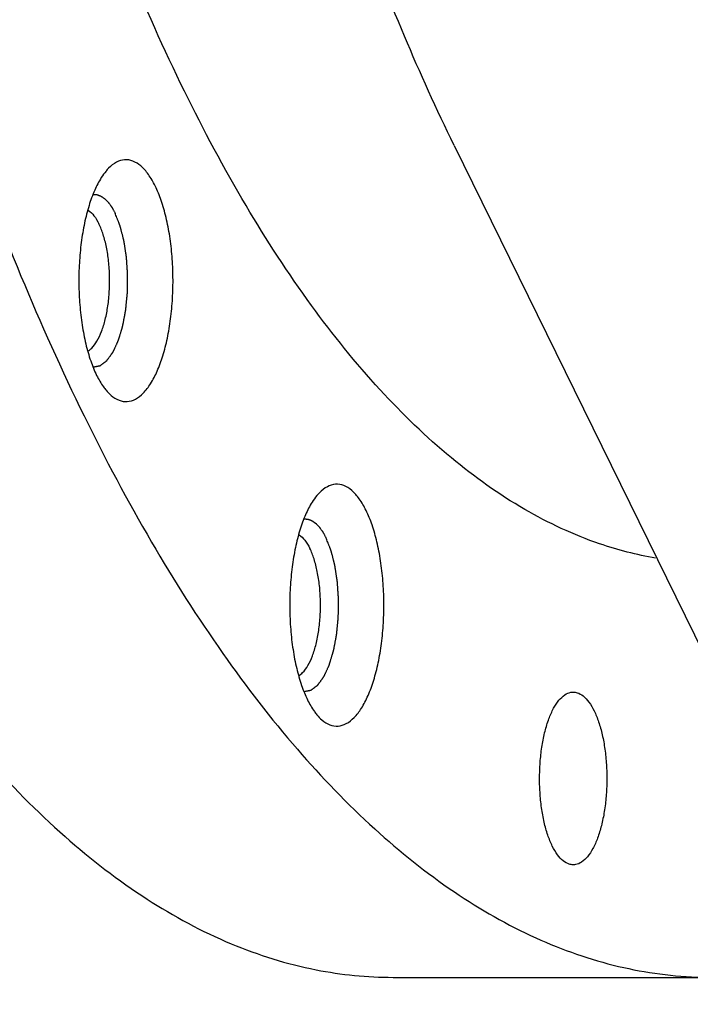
# Model space of a CAD drawing. Header units: millimetres. Extents: x 0 to 594, y 0 to 420.
# Tile 246 of 256: x 527.36 to 529.3, y 349.66 to 352.51. Entities that reach past the tile are written whole.
import ezdxf

# ---------------------------------------------------------------- set-up
doc = ezdxf.new("R2010")
doc.units = ezdxf.units.MM
doc.header["$LTSCALE"] = 32.67
doc.layers.get('0').update_dxf_attribs({"linetype": 'CONTINUOUS'})

msp = doc.modelspace()

# ---------------------------------------------------------------- linework, layer by layer
at = {"color": 7, "linetype": 'CONTINUOUS'}
for p, q in [((528.61628, 352.14225), (529.83645, 349.65581)), ((528.4397, 349.73388), (529.36076, 349.73388))]:
    msp.add_line(p, q, dxfattribs=at)
for points, knots in [([(528.43968, 364.73388), (528.43144, 364.73388), (528.33982, 364.7329), (528.16176, 364.70911), (527.91242, 364.61994), (527.66852, 364.47711), (527.43147, 364.28243), (527.20248, 364.03763), (526.98279, 363.74447), (526.77374, 363.40499), (526.57667, 363.02151), (526.39294, 362.59669), (526.22383, 362.1335), (526.07055, 361.63522), (525.93419, 361.10539), (525.81574, 360.54778), (525.71605, 359.96639), (525.63585, 359.36537), (525.57571, 358.74905), (525.53608, 358.12185), (525.51724, 357.48826), (525.51933, 356.85285), (525.54233, 356.22017), (525.58608, 355.59478), (525.65026, 354.98116), (525.7344, 354.38372), (525.83789, 353.80674), (525.95998, 353.25436), (526.0998, 352.73053), (526.25633, 352.23897), (526.42845, 351.7832), (526.55712, 351.49562), (526.6242, 351.35893)], [0, 0, 0, 0, 0.0016886, 0.0187844, 0.036607, 0.0557212, 0.0765544, 0.0993946, 0.1244104, 0.1516752, 0.1811886, 0.2128922, 0.2466821, 0.2824174, 0.3199274, 0.3590169, 0.3994704, 0.4410562, 0.4835295, 0.5266359, 0.5701142, 0.6136991, 0.6571243, 0.7001252, 0.7424415, 0.7838206, 0.8240201, 0.8628112, 0.8999822, 0.9353423, 0.9687262, 1, 1, 1, 1]), ([(528.08366, 363.97887), (528.05328, 363.94094), (527.94755, 363.80292), (527.7765, 363.54473), (527.57965, 363.18856), (527.3949, 362.79207), (527.22349, 362.35789), (527.06655, 361.88892), (526.92516, 361.38831), (526.80027, 360.85946), (526.69274, 360.30593), (526.60331, 359.73149), (526.5326, 359.14004), (526.48108, 358.53561), (526.44912, 357.92231), (526.43694, 357.30432), (526.44461, 356.68585), (526.47208, 356.07111), (526.51917, 355.4643), (526.58555, 354.86954), (526.67077, 354.29088), (526.77424, 353.73225), (526.89525, 353.19746), (527.03297, 352.69012), (527.18646, 352.21366), (527.35467, 351.77131), (527.48001, 351.4919), (527.54526, 351.35893)], [0, 0, 0, 0, 0.0111461, 0.0398694, 0.070983, 0.1044493, 0.1401801, 0.1780466, 0.2178872, 0.2595126, 0.3027113, 0.3472535, 0.3928942, 0.4393767, 0.4864359, 0.5338005, 0.5811965, 0.6283492, 0.6749865, 0.7208417, 0.7656559, 0.8091812, 0.8511841, 0.8914483, 0.9297795, 0.966009, 1, 1, 1, 1]), ([(528.61628, 352.14225), (528.56529, 352.24616), (528.46691, 352.46353), (528.33333, 352.80629), (528.21005, 353.1737), (528.09777, 353.56369), (527.9971, 353.97412), (527.90861, 354.40271), (527.83279, 354.84708), (527.77008, 355.30475), (527.72082, 355.77318), (527.6853, 356.24976), (527.6637, 356.73182), (527.65615, 357.21668), (527.6627, 357.70164), (527.6833, 358.18399), (527.71785, 358.66104), (527.76614, 359.13013), (527.82791, 359.58864), (527.90281, 360.03404), (527.99042, 360.46382), (528.09024, 360.87561), (528.20172, 361.26713), (528.32424, 361.63619), (528.45711, 361.98077), (528.5996, 362.29897), (528.75094, 362.58906), (528.91032, 362.84945), (529.07691, 363.07876), (529.24988, 363.27575), (529.42845, 363.43931), (529.61182, 363.56848), (529.79919, 363.66227), (529.98961, 363.71973), (530.12103, 363.73362), (530.1871, 363.73388), (530.18971, 363.73388)], [0, 0, 0, 0, 0.0274299, 0.0565075, 0.0871452, 0.1192361, 0.1526567, 0.1872695, 0.2229256, 0.2594664, 0.2967255, 0.3345301, 0.3727032, 0.4110645, 0.4494322, 0.4876245, 0.525461, 0.5627644, 0.5993615, 0.6350854, 0.669777, 0.7032865, 0.7354756, 0.7662198, 0.7954108, 0.8229596, 0.8488009, 0.8728972, 0.8952461, 0.9158886, 0.9349196, 0.952501, 0.9688739, 0.9843659, 0.999383, 1, 1, 1, 1]), ([(527.83574, 352.29892), (527.77606, 352.42054), (527.66191, 352.67709), (527.54411, 352.99378), (527.48069, 353.18585), (527.46331, 353.2403)], [0, 0, 0, 0, 0.4011478, 0.8307596, 1, 1, 1, 1]), ([(529.19947, 350.94752), (529.14441, 350.95685), (529.01271, 350.9908), (528.81065, 351.08552), (528.59713, 351.23791), (528.39081, 351.43797), (528.19284, 351.68399), (528.00449, 351.97402), (527.89098, 352.18635), (527.83574, 352.29892)], [0, 0, 0, 0, 0.0841666, 0.2042088, 0.3348031, 0.4785037, 0.636869, 0.8106552, 1, 1, 1, 1]), ([(527.75102, 352.02476), (527.74529, 352.03643), (527.73338, 352.05727), (527.71176, 352.08244), (527.68798, 352.09809), (527.66221, 352.10242), (527.63691, 352.09429), (527.61999, 352.08053), (527.61107, 352.07065), (527.60867, 352.06778)], [0, 0, 0, 0, 0.2084709, 0.3827048, 0.527515, 0.6556944, 0.7871666, 0.9402412, 1, 1, 1, 1]), ([(527.60867, 352.06778), (527.60366, 352.06179), (527.59117, 352.0442), (527.57419, 352.01093), (527.55822, 351.96668), (527.54541, 351.91602), (527.53617, 351.86042), (527.53076, 351.80152), (527.52937, 351.7411), (527.53203, 351.68096), (527.53866, 351.62291), (527.54906, 351.56868), (527.5629, 351.51989), (527.57491, 351.49), (527.58157, 351.47643)], [0, 0, 0, 0, 0.0381674, 0.1051339, 0.1821613, 0.2679182, 0.3605258, 0.4577454, 0.5571186, 0.6560899, 0.7521214, 0.84281, 0.9260132, 1, 1, 1, 1]), ([(527.60865, 351.43342), (527.6131, 351.42809), (527.6242, 351.41653), (527.64461, 351.40309), (527.67038, 351.39876), (527.69569, 351.40689), (527.71875, 351.42564), (527.73972, 351.45365), (527.7584, 351.49025), (527.77437, 351.5345), (527.78718, 351.58516), (527.79643, 351.64076), (527.80183, 351.69966), (527.80322, 351.76008), (527.80056, 351.82022), (527.79393, 351.87827), (527.78353, 351.9325), (527.76969, 351.98129), (527.75768, 352.01118), (527.75102, 352.02476)], [0, 0, 0, 0, 0.0277212, 0.063898, 0.0959202, 0.1287649, 0.1670064, 0.2131589, 0.2679418, 0.3309552, 0.4011099, 0.4768689, 0.5564008, 0.6376945, 0.7186593, 0.7972193, 0.8714085, 0.939474, 1, 1, 1, 1]), ([(527.55623, 351.95491), (527.55674, 351.9546), (527.56357, 351.9503), (527.57567, 351.93777), (527.58413, 351.92335), (527.58818, 351.91509)], [0, 0, 0, 0, 0.0340114, 0.4641947, 1, 1, 1, 1]), ([(527.55648, 351.54638), (527.56048, 351.54884), (527.57065, 351.55751), (527.58427, 351.57679), (527.59705, 351.60491), (527.60734, 351.63912), (527.61472, 351.67808), (527.61885, 351.72014), (527.61956, 351.76351), (527.6168, 351.80632), (527.6107, 351.84675), (527.60155, 351.88306), (527.59304, 351.90519), (527.58818, 351.91509)], [0, 0, 0, 0, 0.0361343, 0.1013801, 0.1809577, 0.2736117, 0.3766851, 0.4866762, 0.5995994, 0.7112774, 0.8176133, 0.9148713, 1, 1, 1, 1]), ([(527.58157, 351.47643), (527.5873, 351.46475), (527.59576, 351.44995), (527.60612, 351.43646), (527.60865, 351.43342)], [0, 0, 0, 0, 0.7671662, 1, 1, 1, 1]), ([(526.6242, 351.35893), (526.68655, 351.23188), (526.81452, 350.99146), (527.0258, 350.66105), (527.24745, 350.37739), (527.47814, 350.14244), (527.71665, 349.95797), (527.96176, 349.82569), (528.20407, 349.74992), (528.3649, 349.7339), (528.43972, 349.73388)], [0, 0, 0, 0, 0.1659817, 0.3190944, 0.4594112, 0.5874493, 0.7042963, 0.8117486, 0.9124102, 1, 1, 1, 1]), ([(527.54526, 351.35893), (527.60603, 351.23509), (527.7307, 351.00041), (527.93605, 350.677), (528.15128, 350.39783), (528.37515, 350.16475), (528.60651, 349.97938), (528.84422, 349.8433), (529.08694, 349.75814), (529.26125, 349.73496), (529.35159, 349.73388), (529.36074, 349.73388)], [0, 0, 0, 0, 0.1617753, 0.3113525, 0.4487843, 0.5745177, 0.6895019, 0.7953112, 0.8942395, 0.989284, 1, 1, 1, 1]), ([(528.36141, 351.0854), (528.35568, 351.09708), (528.34377, 351.11792), (528.32215, 351.14308), (528.29837, 351.15874), (528.2726, 351.16307), (528.2473, 351.15493), (528.23038, 351.14118), (528.22146, 351.13129), (528.21906, 351.12843)], [0, 0, 0, 0, 0.2084709, 0.3827048, 0.527515, 0.6556944, 0.7871666, 0.9402412, 1, 1, 1, 1]), ([(528.21906, 351.12843), (528.21405, 351.12243), (528.20156, 351.10484), (528.18458, 351.07158), (528.16861, 351.02733), (528.15581, 350.97667), (528.14656, 350.92107), (528.14115, 350.86217), (528.13976, 350.80175), (528.14242, 350.74161), (528.14905, 350.68356), (528.15945, 350.62933), (528.17329, 350.58054), (528.1853, 350.55065), (528.19197, 350.53707)], [0, 0, 0, 0, 0.0381674, 0.1051339, 0.1821613, 0.2679182, 0.3605258, 0.4577454, 0.5571186, 0.6560899, 0.7521214, 0.84281, 0.9260132, 1, 1, 1, 1]), ([(528.21905, 350.49406), (528.22349, 350.48873), (528.23459, 350.47718), (528.255, 350.46374), (528.28078, 350.45941), (528.30608, 350.46754), (528.32914, 350.48629), (528.35011, 350.5143), (528.3688, 350.5509), (528.38477, 350.59514), (528.39757, 350.64581), (528.40682, 350.70141), (528.41222, 350.76031), (528.41362, 350.82073), (528.41096, 350.88087), (528.40432, 350.93892), (528.39392, 350.99315), (528.38009, 351.04194), (528.36807, 351.07183), (528.36141, 351.0854)], [0, 0, 0, 0, 0.0277212, 0.063898, 0.0959202, 0.1287649, 0.1670064, 0.2131589, 0.2679418, 0.3309552, 0.4011099, 0.4768689, 0.5564008, 0.6376945, 0.7186593, 0.7972193, 0.8714085, 0.939474, 1, 1, 1, 1]), ([(528.16662, 351.01555), (528.16713, 351.01525), (528.17396, 351.01095), (528.18607, 350.99842), (528.19452, 350.984), (528.19857, 350.97574)], [0, 0, 0, 0, 0.0340114, 0.4641947, 1, 1, 1, 1]), ([(528.16687, 350.60703), (528.17087, 350.60949), (528.18104, 350.61816), (528.19467, 350.63743), (528.20744, 350.66555), (528.21773, 350.69977), (528.22511, 350.73872), (528.22924, 350.78078), (528.22995, 350.82415), (528.22719, 350.86697), (528.2211, 350.90739), (528.21194, 350.9437), (528.20343, 350.96584), (528.19857, 350.97574)], [0, 0, 0, 0, 0.0361343, 0.1013801, 0.1809577, 0.2736117, 0.3766851, 0.4866762, 0.5995994, 0.7112774, 0.8176133, 0.9148713, 1, 1, 1, 1]), ([(528.90044, 350.11375), (528.89539, 350.12405), (528.88634, 350.14685), (528.87612, 350.18413), (528.86868, 350.22561), (528.86429, 350.2699), (528.86309, 350.31552), (528.86512, 350.36095), (528.87033, 350.40465), (528.87852, 350.44516), (528.88941, 350.48116), (528.90264, 350.5115), (528.91784, 350.53527), (528.93475, 350.55188), (528.95004, 350.55885), (528.95872, 350.55955), (528.96095, 350.55954)], [0, 0, 0, 0, 0.0707739, 0.1507552, 0.2380504, 0.3303221, 0.4249645, 0.5192509, 0.6104726, 0.6960784, 0.7738277, 0.8419782, 0.8995639, 0.9468846, 0.9863726, 1, 1, 1, 1]), ([(528.96095, 350.55954), (528.96478, 350.55953), (528.97536, 350.55797), (528.99173, 350.54828), (529.00819, 350.52977), (529.01716, 350.5142), (529.02147, 350.50541)], [0, 0, 0, 0, 0.1337112, 0.3691184, 0.6544938, 1, 1, 1, 1]), ([(528.19197, 350.53707), (528.1977, 350.52539), (528.20615, 350.5106), (528.21651, 350.4971), (528.21905, 350.49406)], [0, 0, 0, 0, 0.7671662, 1, 1, 1, 1]), ([(529.02147, 350.50541), (529.02653, 350.49511), (529.03558, 350.47231), (529.0458, 350.43502), (529.05323, 350.39354), (529.05763, 350.34925), (529.05883, 350.30363), (529.05679, 350.25821), (529.05159, 350.21451), (529.0434, 350.17399), (529.03251, 350.138), (529.01928, 350.10766), (529.00407, 350.08388), (528.98717, 350.06727), (528.97188, 350.06031), (528.9632, 350.0596), (528.96096, 350.05961)], [0, 0, 0, 0, 0.0707739, 0.1507552, 0.2380504, 0.3303221, 0.4249645, 0.5192509, 0.6104726, 0.6960784, 0.7738277, 0.8419782, 0.8995639, 0.9468846, 0.9863726, 1, 1, 1, 1]), ([(528.96096, 350.05961), (528.95714, 350.05963), (528.94656, 350.06119), (528.93019, 350.07087), (528.91372, 350.08938), (528.90475, 350.10496), (528.90044, 350.11375)], [0, 0, 0, 0, 0.1337112, 0.3691184, 0.6544938, 1, 1, 1, 1])]:
    msp.add_open_spline(points, degree=3, knots=knots, dxfattribs=at)
at = {"color": 2, "linetype": 'CONTINUOUS'}
for points, knots in [([(527.57144, 352.00049, 41.67727), (527.57284, 352.00039, 41.67396), (527.57494, 352.00023, 41.66899), (527.57739, 352.00004, 41.66319), (527.57879, 351.99994, 41.65988), (527.57984, 351.99986, 41.6574), (527.58071, 351.99979, 41.65533), (527.58141, 351.99974, 41.65367), (527.58185, 351.99971, 41.65264), (527.5822, 351.99968, 41.65181), (527.58242, 351.99966, 41.65129), (527.58257, 351.99965, 41.65093), (527.58266, 351.99964, 41.65072), (527.58275, 351.9996, 41.65052), (527.58286, 351.99957, 41.65026), (527.58312, 351.99947, 41.64964), (527.58351, 351.99932, 41.64872), (527.58403, 351.99913, 41.64749), (527.58455, 351.99894, 41.64626), (527.58524, 351.99868, 41.64462), (527.58645, 351.99822, 41.64175), (527.58819, 351.99758, 41.63766), (527.58992, 351.99693, 41.63356), (527.59113, 351.99647, 41.63069), (527.59182, 351.99622, 41.62905), (527.59234, 351.99602, 41.62782), (527.59286, 351.99583, 41.62659), (527.59325, 351.99568, 41.62567), (527.59351, 351.99558, 41.62505), (527.59362, 351.99554, 41.62479), (527.59371, 351.99551, 41.62459), (527.5938, 351.99546, 41.62438), (527.59395, 351.99535, 41.62402), (527.59417, 351.9952, 41.62351), (527.59452, 351.99496, 41.62268), (527.59495, 351.99466, 41.62165), (527.59565, 351.99419, 41.62), (527.59652, 351.99359, 41.61794), (527.59757, 351.99287, 41.61547), (527.59861, 351.99215, 41.613), (527.59966, 351.99143, 41.61052), (527.6007, 351.99071, 41.60805), (527.60175, 351.98999, 41.60557), (527.60262, 351.9894, 41.60351), (527.60332, 351.98892, 41.60186), (527.60375, 351.98862, 41.60083), (527.6041, 351.98838, 41.60001), (527.60436, 351.9882, 41.59939), (527.60458, 351.98805, 41.59888), (527.60473, 351.98794, 41.59851), (527.60482, 351.98788, 41.59831), (527.60489, 351.98784, 41.59815), (527.60495, 351.98778, 41.59801), (527.60503, 351.98769, 41.59782), (527.60517, 351.98755, 41.59748), (527.60537, 351.98734, 41.597), (527.60562, 351.98709, 41.59642), (527.60594, 351.98676, 41.59565), (527.60635, 351.98634, 41.59469), (527.607, 351.98568, 41.59315), (527.60782, 351.98485, 41.59123), (527.60879, 351.98385, 41.58892), (527.60977, 351.98285, 41.58661), (527.61074, 351.98186, 41.5843), (527.61172, 351.98086, 41.58199), (527.6127, 351.97986, 41.57968), (527.61351, 351.97903, 41.57775), (527.61416, 351.97837, 41.57621), (527.61457, 351.97795, 41.57525), (527.61489, 351.97762, 41.57448), (527.6151, 351.97741, 41.574), (527.61524, 351.97727, 41.57366), (527.61532, 351.97718, 41.57347), (527.6154, 351.97707, 41.57329), (527.61549, 351.97694, 41.57306), (527.61573, 351.97662, 41.57252), (527.61607, 351.97614, 41.5717), (527.61654, 351.9755, 41.5706), (527.617, 351.97486, 41.56951), (527.61761, 351.97401, 41.56805), (527.61869, 351.97252, 41.56549), (527.62024, 351.97039, 41.56185), (527.62178, 351.96826, 41.5582), (527.62286, 351.96677, 41.55564), (527.62348, 351.96591, 41.55419), (527.62394, 351.96528, 41.55309), (527.6244, 351.96464, 41.552), (527.62475, 351.96416, 41.55118), (527.62498, 351.96384, 41.55063), (527.62508, 351.9637, 41.5504), (527.62515, 351.9636, 41.55022), (527.62523, 351.96347, 41.55004), (527.62536, 351.96323, 41.54973), (527.62554, 351.9629, 41.54929), (527.62584, 351.96236, 41.54859), (527.62621, 351.9617, 41.54771), (527.62681, 351.96062, 41.5463), (527.62756, 351.95928, 41.54454), (527.62845, 351.95768, 41.54242), (527.62964, 351.95553, 41.5396), (527.63113, 351.95285, 41.53608), (527.63292, 351.94964, 41.53185), (527.63411, 351.94749, 41.52903), (527.63471, 351.94642, 41.52762)], [0, 0, 0, 0, 0.0625, 0.09375, 0.109375, 0.125, 0.140625, 0.1484375, 0.15625, 0.1601562, 0.1640625, 0.1660156, 0.1669922, 0.1679688, 0.1699219, 0.171875, 0.1796875, 0.1875, 0.1953125, 0.203125, 0.21875, 0.25, 0.28125, 0.296875, 0.3046875, 0.3125, 0.3203125, 0.328125, 0.3300781, 0.3320312, 0.3330078, 0.3339844, 0.3359375, 0.3398438, 0.34375, 0.3515625, 0.359375, 0.375, 0.390625, 0.40625, 0.421875, 0.4375, 0.453125, 0.46875, 0.4765625, 0.484375, 0.4882812, 0.4921875, 0.4960938, 0.4980469, 0.4990234, 0.5, 0.5009766, 0.5019531, 0.5039062, 0.5078125, 0.5117188, 0.515625, 0.5234375, 0.53125, 0.546875, 0.5625, 0.578125, 0.59375, 0.609375, 0.625, 0.640625, 0.6484375, 0.65625, 0.6601562, 0.6640625, 0.6660156, 0.6669922, 0.6679688, 0.6699219, 0.671875, 0.6796875, 0.6875, 0.6953125, 0.703125, 0.71875, 0.75, 0.78125, 0.796875, 0.8046875, 0.8125, 0.8203125, 0.828125, 0.8300781, 0.8320312, 0.8330078, 0.8339844, 0.8359375, 0.8398438, 0.84375, 0.8515625, 0.859375, 0.875, 0.890625, 0.90625, 0.9375, 0.96875, 1, 1, 1, 1]), ([(527.57158, 351.50068, 41.67694), (527.57282, 351.50093, 41.67399), (527.57532, 351.50141, 41.66809), (527.57844, 351.50202, 41.66072), (527.58093, 351.50251, 41.65482), (527.5828, 351.50288, 41.65039), (527.58467, 351.50325, 41.64596), (527.58623, 351.50355, 41.64228), (527.58748, 351.5038, 41.63933), (527.58841, 351.50398, 41.63711), (527.58919, 351.50413, 41.63527), (527.58982, 351.50425, 41.6338), (527.59028, 351.50434, 41.63269), (527.59067, 351.50442, 41.63177), (527.59099, 351.50448, 41.63103), (527.59118, 351.50452, 41.63057), (527.59134, 351.50455, 41.6302), (527.59143, 351.50457, 41.62997), (527.59151, 351.50458, 41.62978), (527.59157, 351.50462, 41.62965), (527.59163, 351.50466, 41.62951), (527.59174, 351.50475, 41.62924), (527.59191, 351.50487, 41.62884), (527.59214, 351.50505, 41.6283), (527.59237, 351.50522, 41.62775), (527.59268, 351.50545, 41.62703), (527.59321, 351.50585, 41.62577), (527.59397, 351.50642, 41.62396), (527.59489, 351.5071, 41.6218), (527.59581, 351.50779, 41.61963), (527.59672, 351.50848, 41.61746), (527.59794, 351.50939, 41.61458), (527.59947, 351.51053, 41.61097), (527.6013, 351.51191, 41.60663), (527.60313, 351.51328, 41.6023), (527.60466, 351.51442, 41.59869), (527.60588, 351.51534, 41.5958), (527.6068, 351.51602, 41.59364), (527.60771, 351.51671, 41.59147), (527.60863, 351.51739, 41.5893), (527.60939, 351.51797, 41.5875), (527.60993, 351.51837, 41.58623), (527.61023, 351.51859, 41.58551), (527.61046, 351.51877, 41.58497), (527.61069, 351.51894, 41.58443), (527.61086, 351.51907, 41.58402), (527.61097, 351.51915, 41.58375), (527.61103, 351.51919, 41.58362), (527.61109, 351.51924, 41.58348), (527.61116, 351.51934, 41.58332), (527.61124, 351.51946, 41.58312), (527.61138, 351.51965, 41.58279), (527.61155, 351.51989, 41.58239), (527.61183, 351.52027, 41.58173), (527.61217, 351.52074, 41.58092), (527.61259, 351.52131, 41.57994), (527.61314, 351.52207, 41.57864), (527.61383, 351.52301, 41.57701), (527.61465, 351.52415, 41.57505), (527.61576, 351.52567, 41.57244), (527.61714, 351.52756, 41.56918), (527.61879, 351.52984, 41.56527), (527.62044, 351.53211, 41.56135), (527.6221, 351.53438, 41.55744), (527.62348, 351.53628, 41.55418), (527.62458, 351.53779, 41.55157), (527.62541, 351.53893, 41.54962), (527.62623, 351.54007, 41.54766), (527.62692, 351.54102, 41.54603), (527.62748, 351.54177, 41.54473), (527.62782, 351.54225, 41.54391), (527.6281, 351.54263, 41.54326), (527.6283, 351.54291, 41.54277), (527.62847, 351.54315, 41.54236), (527.6286, 351.54331, 41.54208), (527.62866, 351.54341, 41.54191), (527.62872, 351.54347, 41.54179), (527.62876, 351.54358, 41.54168), (527.62882, 351.54371, 41.54154), (527.62893, 351.54394, 41.54129), (527.62908, 351.54427, 41.54093), (527.62926, 351.54466, 41.5405), (527.62951, 351.54519, 41.53992), (527.62981, 351.54585, 41.5392), (527.6303, 351.5469, 41.53805), (527.63091, 351.54821, 41.53661), (527.63164, 351.54979, 41.53488), (527.63237, 351.55136, 41.53316), (527.63334, 351.55347, 41.53085), (527.63456, 351.55609, 41.52797), (527.63602, 351.55925, 41.52452), (527.63748, 351.5624, 41.52107), (527.63894, 351.56555, 41.51761), (527.64016, 351.56818, 41.51473), (527.64113, 351.57028, 41.51243), (527.64186, 351.57186, 41.5107), (527.64247, 351.57318, 41.50927), (527.64295, 351.57423, 41.50811), (527.64332, 351.57501, 41.50725), (527.64362, 351.57567, 41.50653), (527.64387, 351.5762, 41.50595), (527.64402, 351.57653, 41.5056), (527.64414, 351.57679, 41.50531), (527.64422, 351.57696, 41.50513), (527.64428, 351.57708, 41.50498), (527.64432, 351.5772, 41.50489), (527.64435, 351.57732, 41.5048), (527.64443, 351.57756, 41.50463), (527.64454, 351.57792, 41.50437), (527.64468, 351.57841, 41.50402), (527.64483, 351.57889, 41.50368), (527.64503, 351.57953, 41.50321), (527.64537, 351.58066, 41.5024), (527.64586, 351.58227, 41.50125), (527.64644, 351.5842, 41.49986), (527.64703, 351.58613, 41.49847), (527.64762, 351.58807, 41.49709), (527.6484, 351.59064, 41.49524), (527.64938, 351.59386, 41.49292), (527.65055, 351.59773, 41.49015), (527.65172, 351.60159, 41.48737), (527.6527, 351.60481, 41.48506), (527.65348, 351.60739, 41.48321), (527.65407, 351.60932, 41.48183), (527.65466, 351.61125, 41.48044), (527.65524, 351.61318, 41.47905), (527.65573, 351.61479, 41.47789), (527.65607, 351.61592, 41.47709), (527.65627, 351.61657, 41.47662), (527.65642, 351.61705, 41.47628), (527.65656, 351.61753, 41.47593), (527.65667, 351.61789, 41.47567), (527.65675, 351.61814, 41.4755), (527.65678, 351.61826, 41.47541), (527.65682, 351.61838, 41.47533), (527.65685, 351.61856, 41.47525), (527.65689, 351.61879, 41.47515), (527.65696, 351.61915, 41.47499), (527.65705, 351.6196, 41.47478), (527.65718, 351.62032, 41.47446), (527.65736, 351.62122, 41.47405), (527.65756, 351.6223, 41.47357), (527.65784, 351.62375, 41.47292), (527.65818, 351.62555, 41.4721), (527.65859, 351.62772, 41.47113), (527.65914, 351.6306, 41.46983), (527.65983, 351.63421, 41.46821), (527.66065, 351.63854, 41.46626), (527.66147, 351.64287, 41.46431), (527.6623, 351.6472, 41.46236), (527.66298, 351.65081, 41.46074), (527.66353, 351.65369, 41.45944), (527.66395, 351.65586, 41.45847), (527.66436, 351.65802, 41.45749), (527.6647, 351.65983, 41.45668), (527.66497, 351.66127, 41.45603), (527.66515, 351.66217, 41.45563), (527.66528, 351.66289, 41.4553), (527.66539, 351.66343, 41.45506), (527.66547, 351.66388, 41.45485), (527.66553, 351.6642, 41.45471), (527.66557, 351.66438, 41.45463), (527.6656, 351.66451, 41.45456), (527.66561, 351.66466, 41.45454), (527.66563, 351.66486, 41.45449), (527.66566, 351.66521, 41.45441), (527.66571, 351.6657, 41.45429), (527.66577, 351.6663, 41.45416), (527.66584, 351.66709, 41.45397), (527.66594, 351.66808, 41.45374), (527.6661, 351.66966, 41.45338), (527.66629, 351.67164, 41.45292), (527.66652, 351.67402, 41.45236), (527.66676, 351.67639, 41.45181), (527.66707, 351.67956, 41.45108), (527.66746, 351.68352, 41.45016), (527.66792, 351.68827, 41.44906), (527.66839, 351.69302, 41.44796), (527.66886, 351.69777, 41.44685), (527.66924, 351.70173, 41.44593), (527.66955, 351.7049, 41.4452), (527.66979, 351.70728, 41.44465), (527.66998, 351.70926, 41.44419), (527.67014, 351.71084, 41.44382), (527.67025, 351.71203, 41.44355), (527.67035, 351.71302, 41.44332), (527.67043, 351.71381, 41.44313), (527.67048, 351.71431, 41.44302), (527.67052, 351.7147, 41.44292), (527.67054, 351.71495, 41.44287), (527.67056, 351.71515, 41.44282), (527.67057, 351.7153, 41.44281), (527.67057, 351.71545, 41.4428), (527.67057, 351.71576, 41.44279), (527.67058, 351.71622, 41.44278), (527.67059, 351.71683, 41.44275), (527.6706, 351.71744, 41.44273), (527.67061, 351.71826, 41.44271), (527.67063, 351.71968, 41.44266), (527.67066, 351.72172, 41.44259), (527.67069, 351.72417, 41.4425), (527.67073, 351.72662, 41.44242), (527.67077, 351.72907, 41.44233), (527.67081, 351.73233, 41.44222), (527.67087, 351.73641, 41.44208), (527.67094, 351.74131, 41.44191), (527.67102, 351.74621, 41.44174), (527.67107, 351.75029, 41.4416), (527.67112, 351.75355, 41.44149), (527.67116, 351.756, 41.44141), (527.67119, 351.75845, 41.44132), (527.67123, 351.7609, 41.44124), (527.67126, 351.76294, 41.44117), (527.67128, 351.76436, 41.44112), (527.67129, 351.76518, 41.44109), (527.6713, 351.76579, 41.44107), (527.67131, 351.7664, 41.44105), (527.67132, 351.76686, 41.44103), (527.67132, 351.76717, 41.44102), (527.67132, 351.76732, 41.44102), (527.67132, 351.76747, 41.44102), (527.67131, 351.76767, 41.44106), (527.67129, 351.76792, 41.44109), (527.67126, 351.76831, 41.44116), (527.67123, 351.76881, 41.44123), (527.67118, 351.7696, 41.44136), (527.67111, 351.77059, 41.44152), (527.67103, 351.77178, 41.4417), (527.67093, 351.77336, 41.44195), (527.67079, 351.77534, 41.44227), (527.67063, 351.77771, 41.44264), (527.67042, 351.78088, 41.44315), (527.67016, 351.78484, 41.44377), (527.66984, 351.78958, 41.44453), (527.66952, 351.79433, 41.44528), (527.6692, 351.79908, 41.44603), (527.66894, 351.80304, 41.44666), (527.66873, 351.8062, 41.44716), (527.66857, 351.80858, 41.44753), (527.66841, 351.81095, 41.44791), (527.66828, 351.81293, 41.44822), (527.66817, 351.81451, 41.44848), (527.6681, 351.8155, 41.44863), (527.66805, 351.8163, 41.44876), (527.66801, 351.81689, 41.44885), (527.66798, 351.81738, 41.44893), (527.66795, 351.81773, 41.44898), (527.66794, 351.81793, 41.44902), (527.66793, 351.81808, 41.44903), (527.66791, 351.81822, 41.44909), (527.66788, 351.81841, 41.44916), (527.66783, 351.81874, 41.44928), (527.66775, 351.81921, 41.44946), (527.66767, 351.81978, 41.44966), (527.66755, 351.82054, 41.44994), (527.6674, 351.82149, 41.45029), (527.66717, 351.82301, 41.45084), (527.66687, 351.82491, 41.45154), (527.66652, 351.82718, 41.45237), (527.66617, 351.82946, 41.4532), (527.6657, 351.8325, 41.45431), (527.66511, 351.83629, 41.4557), (527.66441, 351.84085, 41.45737), (527.6637, 351.8454, 41.45903), (527.663, 351.84995, 41.4607), (527.66241, 351.85375, 41.46209), (527.66194, 351.85678, 41.4632), (527.66159, 351.85906, 41.46403), (527.6613, 351.86096, 41.46473), (527.66106, 351.86248, 41.46528), (527.66089, 351.86361, 41.4657), (527.66074, 351.86456, 41.46604), (527.66062, 351.86532, 41.46632), (527.66055, 351.8658, 41.4665), (527.66049, 351.86618, 41.46663), (527.66045, 351.86641, 41.46672), (527.66043, 351.86661, 41.46679), (527.6604, 351.86673, 41.46686), (527.66036, 351.86686, 41.46694), (527.6603, 351.86711, 41.46709), (527.6602, 351.86749, 41.46732), (527.66007, 351.86799, 41.46763), (527.65994, 351.86849, 41.46793), (527.65977, 351.86916, 41.46834), (527.65947, 351.87033, 41.46906), (527.65904, 351.872, 41.47008), (527.65852, 351.87401, 41.47131), (527.658, 351.87602, 41.47253), (527.65748, 351.87803, 41.47376), (527.65679, 351.8807, 41.4754), (527.65592, 351.88405, 41.47744), (527.65489, 351.88806, 41.47989), (527.65385, 351.89208, 41.48235), (527.65298, 351.89543, 41.48439), (527.65229, 351.8981, 41.48603), (527.65177, 351.90011, 41.48725), (527.65126, 351.90212, 41.48848), (527.65074, 351.90412, 41.48971), (527.6503, 351.9058, 41.49073), (527.65, 351.90697, 41.49144), (527.64983, 351.90764, 41.49185), (527.6497, 351.90814, 41.49216), (527.64957, 351.90864, 41.49247), (527.64947, 351.90902, 41.4927), (527.64941, 351.90927, 41.49285), (527.64938, 351.9094, 41.49293), (527.64934, 351.90952, 41.49301), (527.64928, 351.90966, 41.49315), (527.64921, 351.90984, 41.49332), (527.6491, 351.91013, 41.49359), (527.64895, 351.91049, 41.49393), (527.64872, 351.91107, 41.49447), (527.64844, 351.91179, 41.49514), (527.64809, 351.91265, 41.49596), (527.64764, 351.91381, 41.49704), (527.64707, 351.91525, 41.49839), (527.64638, 351.91698, 41.50002), (527.64546, 351.91929, 41.50218), (527.64432, 351.92218, 41.50489), (527.64295, 351.92564, 41.50813), (527.64157, 351.9291, 41.51138), (527.63974, 351.93372, 41.51571), (527.63745, 351.9395, 41.52113), (527.63562, 351.94411, 41.52546), (527.63471, 351.94642, 41.52762)], [0, 0, 0, 0, 0.015625, 0.03125, 0.0390625, 0.046875, 0.0546875, 0.0625, 0.0664062, 0.0703125, 0.0742188, 0.0761719, 0.078125, 0.0800781, 0.0810547, 0.0820312, 0.0825195, 0.0830078, 0.083252, 0.0834961, 0.0837402, 0.0839844, 0.0849609, 0.0859375, 0.0869141, 0.0878906, 0.0898438, 0.09375, 0.0976562, 0.1015625, 0.1054688, 0.109375, 0.1171875, 0.125, 0.1328125, 0.140625, 0.1445312, 0.1484375, 0.1523438, 0.15625, 0.1601562, 0.1621094, 0.1630859, 0.1640625, 0.1650391, 0.1660156, 0.1662598, 0.1665039, 0.166748, 0.1669922, 0.1674805, 0.1679688, 0.1689453, 0.1699219, 0.171875, 0.1738281, 0.1757812, 0.1796875, 0.1835938, 0.1875, 0.1953125, 0.203125, 0.2109375, 0.21875, 0.2265625, 0.2304688, 0.234375, 0.2382812, 0.2421875, 0.2441406, 0.2460938, 0.2470703, 0.2480469, 0.2490234, 0.2495117, 0.2497559, 0.25, 0.2502441, 0.2504883, 0.2509766, 0.2519531, 0.2529297, 0.2539062, 0.2558594, 0.2578125, 0.2617188, 0.265625, 0.2695312, 0.2734375, 0.28125, 0.2890625, 0.296875, 0.3046875, 0.3125, 0.3164062, 0.3203125, 0.3242188, 0.3261719, 0.328125, 0.3300781, 0.3310547, 0.3320312, 0.3325195, 0.3330078, 0.333252, 0.3334961, 0.3337402, 0.3339844, 0.3349609, 0.3359375, 0.3369141, 0.3378906, 0.3398438, 0.34375, 0.3476562, 0.3515625, 0.3554688, 0.359375, 0.3671875, 0.375, 0.3828125, 0.390625, 0.3945312, 0.3984375, 0.4023438, 0.40625, 0.4101562, 0.4121094, 0.4130859, 0.4140625, 0.4150391, 0.4160156, 0.4162598, 0.4165039, 0.416748, 0.4169922, 0.4174805, 0.4179688, 0.4189453, 0.4199219, 0.421875, 0.4238281, 0.4257812, 0.4296875, 0.4335938, 0.4375, 0.4453125, 0.453125, 0.4609375, 0.46875, 0.4765625, 0.4804688, 0.484375, 0.4882812, 0.4921875, 0.4941406, 0.4960938, 0.4970703, 0.4980469, 0.4990234, 0.4995117, 0.4997559, 0.5, 0.5002441, 0.5004883, 0.5009766, 0.5019531, 0.5029297, 0.5039062, 0.5058594, 0.5078125, 0.5117188, 0.515625, 0.5195312, 0.5234375, 0.53125, 0.5390625, 0.546875, 0.5546875, 0.5625, 0.5664062, 0.5703125, 0.5742188, 0.5761719, 0.578125, 0.5800781, 0.5810547, 0.5820312, 0.5825195, 0.5830078, 0.583252, 0.5834961, 0.5837402, 0.5839844, 0.5849609, 0.5859375, 0.5869141, 0.5878906, 0.5898438, 0.59375, 0.5976562, 0.6015625, 0.6054688, 0.609375, 0.6171875, 0.625, 0.6328125, 0.640625, 0.6445312, 0.6484375, 0.6523438, 0.65625, 0.6601562, 0.6621094, 0.6630859, 0.6640625, 0.6650391, 0.6660156, 0.6662598, 0.6665039, 0.666748, 0.6669922, 0.6674805, 0.6679688, 0.6689453, 0.6699219, 0.671875, 0.6738281, 0.6757812, 0.6796875, 0.6835938, 0.6875, 0.6953125, 0.703125, 0.7109375, 0.71875, 0.7265625, 0.7304688, 0.734375, 0.7382812, 0.7421875, 0.7441406, 0.7460938, 0.7470703, 0.7480469, 0.7490234, 0.7495117, 0.7497559, 0.75, 0.7502441, 0.7504883, 0.7509766, 0.7519531, 0.7529297, 0.7539062, 0.7558594, 0.7578125, 0.7617188, 0.765625, 0.7695312, 0.7734375, 0.78125, 0.7890625, 0.796875, 0.8046875, 0.8125, 0.8164062, 0.8203125, 0.8242188, 0.8261719, 0.828125, 0.8300781, 0.8310547, 0.8320312, 0.8325195, 0.8330078, 0.833252, 0.8334961, 0.8337402, 0.8339844, 0.8349609, 0.8359375, 0.8369141, 0.8378906, 0.8398438, 0.84375, 0.8476562, 0.8515625, 0.8554688, 0.859375, 0.8671875, 0.875, 0.8828125, 0.890625, 0.8945312, 0.8984375, 0.9023438, 0.90625, 0.9101562, 0.9121094, 0.9130859, 0.9140625, 0.9150391, 0.9160156, 0.9162598, 0.9165039, 0.916748, 0.9169922, 0.9174805, 0.9179688, 0.9189453, 0.9199219, 0.921875, 0.9238281, 0.9257812, 0.9296875, 0.9335938, 0.9375, 0.9453125, 0.953125, 0.9609375, 0.96875, 0.984375, 1, 1, 1, 1]), ([(528.18183, 351.06114, 40.23356), (528.18323, 351.06103, 40.23025), (528.18533, 351.06087, 40.22528), (528.18778, 351.06069, 40.21948), (528.18918, 351.06058, 40.21617), (528.19023, 351.06051, 40.21368), (528.19111, 351.06044, 40.21161), (528.19181, 351.06039, 40.20996), (528.19224, 351.06035, 40.20892), (528.19259, 351.06033, 40.20809), (528.19281, 351.06031, 40.20758), (528.19297, 351.0603, 40.20721), (528.19305, 351.06029, 40.20701), (528.19314, 351.06025, 40.2068), (528.19325, 351.06021, 40.20655), (528.19351, 351.06012, 40.20593), (528.1939, 351.05997, 40.20501), (528.19442, 351.05978, 40.20378), (528.19494, 351.05958, 40.20255), (528.19563, 351.05932, 40.20091), (528.19684, 351.05887, 40.19804), (528.19858, 351.05822, 40.19394), (528.20031, 351.05757, 40.18984), (528.20152, 351.05712, 40.18697), (528.20222, 351.05686, 40.18533), (528.20274, 351.05667, 40.1841), (528.20326, 351.05647, 40.18288), (528.20365, 351.05633, 40.18195), (528.20391, 351.05623, 40.18134), (528.20401, 351.05619, 40.18108), (528.2041, 351.05616, 40.18088), (528.20419, 351.05611, 40.18067), (528.20434, 351.056, 40.18031), (528.20456, 351.05585, 40.17979), (528.20491, 351.05561, 40.17897), (528.20534, 351.05531, 40.17794), (528.20604, 351.05483, 40.17629), (528.20691, 351.05423, 40.17423), (528.20796, 351.05352, 40.17176), (528.209, 351.0528, 40.16928), (528.21005, 351.05208, 40.16681), (528.21109, 351.05136, 40.16434), (528.21214, 351.05064, 40.16186), (528.21301, 351.05004, 40.1598), (528.21371, 351.04956, 40.15815), (528.21415, 351.04926, 40.15712), (528.21449, 351.04902, 40.1563), (528.21476, 351.04885, 40.15568), (528.21497, 351.04869, 40.15516), (528.21513, 351.04859, 40.1548), (528.21521, 351.04853, 40.1546), (528.21528, 351.04849, 40.15444), (528.21534, 351.04842, 40.1543), (528.21542, 351.04834, 40.1541), (528.21556, 351.04819, 40.15377), (528.21577, 351.04799, 40.15329), (528.21601, 351.04774, 40.15271), (528.21634, 351.04741, 40.15194), (528.21674, 351.04699, 40.15098), (528.21739, 351.04633, 40.14944), (528.21821, 351.0455, 40.14751), (528.21918, 351.0445, 40.1452), (528.22016, 351.0435, 40.14289), (528.22114, 351.04251, 40.14058), (528.22211, 351.04151, 40.13827), (528.22309, 351.04051, 40.13597), (528.2239, 351.03968, 40.13404), (528.22455, 351.03902, 40.1325), (528.22496, 351.0386, 40.13154), (528.22529, 351.03827, 40.13077), (528.22549, 351.03806, 40.13029), (528.22563, 351.03792, 40.12995), (528.22571, 351.03783, 40.12976), (528.22579, 351.03772, 40.12958), (528.22589, 351.03759, 40.12935), (528.22612, 351.03727, 40.1288), (528.22646, 351.03679, 40.12798), (528.22693, 351.03615, 40.12689), (528.22739, 351.03551, 40.12579), (528.22801, 351.03466, 40.12433), (528.22909, 351.03317, 40.12178), (528.23063, 351.03104, 40.11813), (528.23217, 351.0289, 40.11449), (528.23325, 351.02741, 40.11193), (528.23387, 351.02656, 40.11047), (528.23433, 351.02592, 40.10938), (528.23479, 351.02528, 40.10828), (528.23514, 351.0248, 40.10746), (528.23537, 351.02448, 40.10692), (528.23547, 351.02435, 40.10669), (528.23555, 351.02425, 40.10651), (528.23562, 351.02412, 40.10633), (528.23575, 351.02388, 40.10602), (528.23594, 351.02355, 40.10558), (528.23623, 351.02301, 40.10487), (528.23661, 351.02234, 40.10399), (528.2372, 351.02127, 40.10258), (528.23795, 351.01993, 40.10082), (528.23884, 351.01832, 40.09871), (528.24003, 351.01618, 40.09589), (528.24152, 351.0135, 40.09237), (528.24331, 351.01028, 40.08814), (528.2445, 351.00814, 40.08532), (528.2451, 351.00707, 40.08391)], [0, 0, 0, 0, 0.0625, 0.09375, 0.109375, 0.125, 0.140625, 0.1484375, 0.15625, 0.1601562, 0.1640625, 0.1660156, 0.1669922, 0.1679688, 0.1699219, 0.171875, 0.1796875, 0.1875, 0.1953125, 0.203125, 0.21875, 0.25, 0.28125, 0.296875, 0.3046875, 0.3125, 0.3203125, 0.328125, 0.3300781, 0.3320312, 0.3330078, 0.3339844, 0.3359375, 0.3398438, 0.34375, 0.3515625, 0.359375, 0.375, 0.390625, 0.40625, 0.421875, 0.4375, 0.453125, 0.46875, 0.4765625, 0.484375, 0.4882812, 0.4921875, 0.4960938, 0.4980469, 0.4990234, 0.5, 0.5009766, 0.5019531, 0.5039062, 0.5078125, 0.5117188, 0.515625, 0.5234375, 0.53125, 0.546875, 0.5625, 0.578125, 0.59375, 0.609375, 0.625, 0.640625, 0.6484375, 0.65625, 0.6601562, 0.6640625, 0.6660156, 0.6669922, 0.6679688, 0.6699219, 0.671875, 0.6796875, 0.6875, 0.6953125, 0.703125, 0.71875, 0.75, 0.78125, 0.796875, 0.8046875, 0.8125, 0.8203125, 0.828125, 0.8300781, 0.8320312, 0.8330078, 0.8339844, 0.8359375, 0.8398438, 0.84375, 0.8515625, 0.859375, 0.875, 0.890625, 0.90625, 0.9375, 0.96875, 1, 1, 1, 1]), ([(528.18197, 350.56133, 40.23323), (528.18321, 350.56157, 40.23028), (528.18571, 350.56206, 40.22438), (528.18883, 350.56267, 40.217), (528.19132, 350.56316, 40.2111), (528.19319, 350.56353, 40.20668), (528.19506, 350.56389, 40.20225), (528.19662, 350.5642, 40.19856), (528.19787, 350.56444, 40.19561), (528.19881, 350.56463, 40.1934), (528.19959, 350.56478, 40.19156), (528.20021, 350.5649, 40.19008), (528.20068, 350.56499, 40.18898), (528.20107, 350.56507, 40.18805), (528.20138, 350.56513, 40.18732), (528.20157, 350.56517, 40.18686), (528.20173, 350.5652, 40.18649), (528.20183, 350.56522, 40.18626), (528.2019, 350.56523, 40.18607), (528.20196, 350.56526, 40.18594), (528.20202, 350.56531, 40.1858), (528.20213, 350.56539, 40.18553), (528.20231, 350.56552, 40.18512), (528.20253, 350.56569, 40.18458), (528.20276, 350.56586, 40.18404), (528.20307, 350.56609, 40.18332), (528.2036, 350.56649, 40.18206), (528.20437, 350.56707, 40.18025), (528.20528, 350.56775, 40.17808), (528.2062, 350.56844, 40.17592), (528.20711, 350.56912, 40.17375), (528.20834, 350.57004, 40.17086), (528.20986, 350.57118, 40.16725), (528.21169, 350.57255, 40.16292), (528.21352, 350.57393, 40.15859), (528.21505, 350.57507, 40.15498), (528.21627, 350.57598, 40.15209), (528.21719, 350.57667, 40.14992), (528.2181, 350.57736, 40.14776), (528.21902, 350.57804, 40.14559), (528.21978, 350.57861, 40.14379), (528.22032, 350.57901, 40.14252), (528.22062, 350.57924, 40.1418), (528.22085, 350.57941, 40.14126), (528.22108, 350.57958, 40.14072), (528.22125, 350.57971, 40.14031), (528.22137, 350.5798, 40.14004), (528.22142, 350.57984, 40.1399), (528.22148, 350.57989, 40.13977), (528.22155, 350.57999, 40.13961), (528.22163, 350.58011, 40.13941), (528.22177, 350.5803, 40.13908), (528.22194, 350.58053, 40.13867), (528.22222, 350.58091, 40.13802), (528.22257, 350.58139, 40.13721), (528.22298, 350.58196, 40.13623), (528.22353, 350.58271, 40.13492), (528.22422, 350.58366, 40.13329), (528.22505, 350.5848, 40.13134), (528.22615, 350.58631, 40.12873), (528.22753, 350.58821, 40.12547), (528.22918, 350.59048, 40.12155), (528.23084, 350.59276, 40.11764), (528.23249, 350.59503, 40.11373), (528.23387, 350.59693, 40.11047), (528.23497, 350.59844, 40.10786), (528.2358, 350.59958, 40.1059), (528.23663, 350.60072, 40.10395), (528.23732, 350.60166, 40.10232), (528.23787, 350.60242, 40.10101), (528.23821, 350.6029, 40.1002), (528.23849, 350.60327, 40.09955), (528.23869, 350.60356, 40.09906), (528.23887, 350.6038, 40.09865), (528.23899, 350.60396, 40.09836), (528.23906, 350.60406, 40.0982), (528.23911, 350.60412, 40.09807), (528.23915, 350.60423, 40.09797), (528.23921, 350.60436, 40.09783), (528.23932, 350.60459, 40.09757), (528.23947, 350.60492, 40.09721), (528.23966, 350.60531, 40.09678), (528.2399, 350.60584, 40.09621), (528.2402, 350.60649, 40.09549), (528.24069, 350.60754, 40.09434), (528.2413, 350.60886, 40.0929), (528.24203, 350.61043, 40.09117), (528.24276, 350.61201, 40.08944), (528.24373, 350.61411, 40.08714), (528.24495, 350.61674, 40.08426), (528.24641, 350.61989, 40.08081), (528.24787, 350.62305, 40.07735), (528.24933, 350.6262, 40.0739), (528.25055, 350.62883, 40.07102), (528.25152, 350.63093, 40.06872), (528.25225, 350.63251, 40.06699), (528.25286, 350.63382, 40.06555), (528.25335, 350.63487, 40.0644), (528.25371, 350.63566, 40.06354), (528.25402, 350.63632, 40.06282), (528.25426, 350.63684, 40.06224), (528.25441, 350.63717, 40.06188), (528.25453, 350.63744, 40.06159), (528.25461, 350.6376, 40.06142), (528.25467, 350.63773, 40.06127), (528.25471, 350.63784, 40.06118), (528.25475, 350.63797, 40.06109), (528.25482, 350.63821, 40.06092), (528.25493, 350.63857, 40.06066), (528.25508, 350.63905, 40.06031), (528.25522, 350.63954, 40.05996), (528.25542, 350.64018, 40.0595), (528.25576, 350.64131, 40.05869), (528.25625, 350.64292, 40.05754), (528.25684, 350.64485, 40.05615), (528.25742, 350.64678, 40.05476), (528.25801, 350.64871, 40.05337), (528.25879, 350.65129, 40.05152), (528.25977, 350.65451, 40.04921), (528.26094, 350.65837, 40.04644), (528.26211, 350.66224, 40.04366), (528.26309, 350.66546, 40.04135), (528.26387, 350.66803, 40.0395), (528.26446, 350.66997, 40.03811), (528.26505, 350.6719, 40.03673), (528.26563, 350.67383, 40.03534), (528.26612, 350.67544, 40.03418), (528.26647, 350.67657, 40.03337), (528.26666, 350.67721, 40.03291), (528.26681, 350.6777, 40.03256), (528.26695, 350.67818, 40.03222), (528.26706, 350.67854, 40.03196), (528.26714, 350.67878, 40.03178), (528.26717, 350.6789, 40.03169), (528.26721, 350.67903, 40.03161), (528.26724, 350.67921, 40.03154), (528.26728, 350.67943, 40.03143), (528.26735, 350.6798, 40.03127), (528.26744, 350.68025, 40.03107), (528.26758, 350.68097, 40.03075), (528.26775, 350.68187, 40.03034), (528.26795, 350.68295, 40.02985), (528.26823, 350.68439, 40.0292), (528.26857, 350.6862, 40.02839), (528.26898, 350.68836, 40.02742), (528.26953, 350.69125, 40.02612), (528.27022, 350.69486, 40.02449), (528.27104, 350.69919, 40.02255), (528.27187, 350.70352, 40.0206), (528.27269, 350.70785, 40.01865), (528.27338, 350.71145, 40.01703), (528.27393, 350.71434, 40.01573), (528.27434, 350.7165, 40.01475), (528.27475, 350.71867, 40.01378), (528.27509, 350.72047, 40.01297), (528.27537, 350.72192, 40.01232), (528.27554, 350.72282, 40.01191), (528.27568, 350.72354, 40.01159), (528.27578, 350.72408, 40.01134), (528.27586, 350.72453, 40.01114), (528.27592, 350.72485, 40.011), (528.27596, 350.72503, 40.01092), (528.27599, 350.72516, 40.01085), (528.276, 350.72531, 40.01082), (528.27602, 350.72551, 40.01078), (528.27605, 350.72586, 40.0107), (528.2761, 350.72635, 40.01058), (528.27616, 350.72694, 40.01044), (528.27624, 350.72774, 40.01026), (528.27633, 350.72873, 40.01003), (528.27649, 350.73031, 40.00966), (528.27668, 350.73229, 40.0092), (528.27692, 350.73467, 40.00865), (528.27715, 350.73704, 40.0081), (528.27746, 350.74021, 40.00737), (528.27785, 350.74417, 40.00645), (528.27831, 350.74892, 40.00534), (528.27878, 350.75367, 40.00424), (528.27925, 350.75842, 40.00314), (528.27964, 350.76238, 40.00222), (528.27995, 350.76555, 40.00149), (528.28018, 350.76792, 40.00094), (528.28037, 350.7699, 40.00048), (528.28053, 350.77149, 40.00011), (528.28065, 350.77268, 39.99983), (528.28074, 350.77367, 39.9996), (528.28082, 350.77446, 39.99942), (528.28087, 350.77495, 39.99931), (528.28091, 350.77535, 39.99921), (528.28093, 350.7756, 39.99916), (528.28095, 350.77579, 39.9991), (528.28096, 350.77595, 39.99909), (528.28096, 350.7761, 39.99909), (528.28096, 350.7764, 39.99908), (528.28097, 350.77686, 39.99906), (528.28098, 350.77748, 39.99904), (528.28099, 350.77809, 39.99902), (528.281, 350.7789, 39.99899), (528.28102, 350.78033, 39.99894), (528.28105, 350.78237, 39.99887), (528.28109, 350.78482, 39.99879), (528.28112, 350.78727, 39.9987), (528.28116, 350.78972, 39.99862), (528.28121, 350.79298, 39.99851), (528.28126, 350.79706, 39.99837), (528.28134, 350.80196, 39.9982), (528.28141, 350.80685, 39.99803), (528.28147, 350.81093, 39.99789), (528.28151, 350.8142, 39.99778), (528.28155, 350.81665, 39.99769), (528.28159, 350.81909, 39.99761), (528.28162, 350.82154, 39.99753), (528.28165, 350.82358, 39.99746), (528.28167, 350.82501, 39.99741), (528.28168, 350.82583, 39.99738), (528.28169, 350.82644, 39.99736), (528.2817, 350.82705, 39.99734), (528.28171, 350.82751, 39.99732), (528.28171, 350.82782, 39.99731), (528.28171, 350.82797, 39.9973), (528.28171, 350.82812, 39.9973), (528.2817, 350.82832, 39.99734), (528.28168, 350.82857, 39.99738), (528.28166, 350.82896, 39.99744), (528.28162, 350.82946, 39.99752), (528.28157, 350.83025, 39.99765), (528.2815, 350.83124, 39.9978), (528.28142, 350.83242, 39.99799), (528.28132, 350.83401, 39.99824), (528.28119, 350.83599, 39.99856), (528.28103, 350.83836, 39.99893), (528.28081, 350.84153, 39.99943), (528.28055, 350.84548, 40.00006), (528.28023, 350.85023, 40.00081), (528.27991, 350.85498, 40.00156), (528.2796, 350.85973, 40.00232), (528.27933, 350.86369, 40.00294), (528.27912, 350.86685, 40.00345), (528.27896, 350.86923, 40.00382), (528.2788, 350.8716, 40.0042), (528.27867, 350.87358, 40.00451), (528.27856, 350.87516, 40.00476), (528.27849, 350.87615, 40.00492), (528.27844, 350.87694, 40.00504), (528.2784, 350.87754, 40.00514), (528.27837, 350.87803, 40.00522), (528.27835, 350.87838, 40.00527), (528.27833, 350.87857, 40.00531), (528.27833, 350.87873, 40.00532), (528.2783, 350.87887, 40.00538), (528.27827, 350.87906, 40.00545), (528.27822, 350.87939, 40.00557), (528.27815, 350.87986, 40.00574), (528.27806, 350.88043, 40.00595), (528.27794, 350.88119, 40.00623), (528.27779, 350.88214, 40.00658), (528.27756, 350.88366, 40.00713), (528.27727, 350.88555, 40.00783), (528.27691, 350.88783, 40.00866), (528.27656, 350.89011, 40.00949), (528.27609, 350.89314, 40.0106), (528.27551, 350.89694, 40.01199), (528.2748, 350.90149, 40.01366), (528.2741, 350.90605, 40.01532), (528.27339, 350.9106, 40.01699), (528.27281, 350.91439, 40.01838), (528.27234, 350.91743, 40.01949), (528.27198, 350.91971, 40.02032), (528.27169, 350.9216, 40.02101), (528.27146, 350.92312, 40.02157), (528.27128, 350.92426, 40.02198), (528.27113, 350.92521, 40.02233), (528.27102, 350.92597, 40.02261), (528.27094, 350.92644, 40.02278), (528.27088, 350.92682, 40.02292), (528.27085, 350.92706, 40.02301), (528.27082, 350.92725, 40.02307), (528.27079, 350.92738, 40.02315), (528.27076, 350.92751, 40.02322), (528.27069, 350.92776, 40.02338), (528.27059, 350.92813, 40.02361), (528.27046, 350.92864, 40.02391), (528.27033, 350.92914, 40.02422), (528.27016, 350.92981, 40.02463), (528.26986, 350.93098, 40.02534), (528.26943, 350.93265, 40.02637), (528.26891, 350.93466, 40.02759), (528.26839, 350.93667, 40.02882), (528.26787, 350.93867, 40.03005), (528.26718, 350.94135, 40.03168), (528.26632, 350.9447, 40.03373), (528.26528, 350.94871, 40.03618), (528.26424, 350.95273, 40.03863), (528.26338, 350.95607, 40.04068), (528.26268, 350.95875, 40.04231), (528.26217, 350.96076, 40.04354), (528.26165, 350.96276, 40.04477), (528.26113, 350.96477, 40.04599), (528.2607, 350.96644, 40.04702), (528.26039, 350.96762, 40.04773), (528.26022, 350.96829, 40.04814), (528.26009, 350.96879, 40.04845), (528.25996, 350.96929, 40.04875), (528.25986, 350.96967, 40.04898), (528.2598, 350.96992, 40.04914), (528.25977, 350.97004, 40.04921), (528.25973, 350.97016, 40.0493), (528.25967, 350.9703, 40.04944), (528.2596, 350.97049, 40.0496), (528.25949, 350.97077, 40.04987), (528.25935, 350.97114, 40.05021), (528.25912, 350.97171, 40.05075), (528.25883, 350.97243, 40.05143), (528.25849, 350.9733, 40.05224), (528.25803, 350.97445, 40.05333), (528.25746, 350.9759, 40.05468), (528.25677, 350.97763, 40.0563), (528.25586, 350.97994, 40.05847), (528.25471, 350.98282, 40.06117), (528.25334, 350.98629, 40.06442), (528.25196, 350.98975, 40.06767), (528.25013, 350.99437, 40.072), (528.24785, 351.00014, 40.07741), (528.24601, 351.00476, 40.08174), (528.2451, 351.00707, 40.08391)], [0, 0, 0, 0, 0.015625, 0.03125, 0.0390625, 0.046875, 0.0546875, 0.0625, 0.0664062, 0.0703125, 0.0742188, 0.0761719, 0.078125, 0.0800781, 0.0810547, 0.0820312, 0.0825195, 0.0830078, 0.083252, 0.0834961, 0.0837402, 0.0839844, 0.0849609, 0.0859375, 0.0869141, 0.0878906, 0.0898438, 0.09375, 0.0976562, 0.1015625, 0.1054688, 0.109375, 0.1171875, 0.125, 0.1328125, 0.140625, 0.1445312, 0.1484375, 0.1523438, 0.15625, 0.1601562, 0.1621094, 0.1630859, 0.1640625, 0.1650391, 0.1660156, 0.1662598, 0.1665039, 0.166748, 0.1669922, 0.1674805, 0.1679688, 0.1689453, 0.1699219, 0.171875, 0.1738281, 0.1757812, 0.1796875, 0.1835938, 0.1875, 0.1953125, 0.203125, 0.2109375, 0.21875, 0.2265625, 0.2304688, 0.234375, 0.2382812, 0.2421875, 0.2441406, 0.2460938, 0.2470703, 0.2480469, 0.2490234, 0.2495117, 0.2497559, 0.25, 0.2502441, 0.2504883, 0.2509766, 0.2519531, 0.2529297, 0.2539062, 0.2558594, 0.2578125, 0.2617188, 0.265625, 0.2695312, 0.2734375, 0.28125, 0.2890625, 0.296875, 0.3046875, 0.3125, 0.3164062, 0.3203125, 0.3242188, 0.3261719, 0.328125, 0.3300781, 0.3310547, 0.3320312, 0.3325195, 0.3330078, 0.333252, 0.3334961, 0.3337402, 0.3339844, 0.3349609, 0.3359375, 0.3369141, 0.3378906, 0.3398438, 0.34375, 0.3476562, 0.3515625, 0.3554688, 0.359375, 0.3671875, 0.375, 0.3828125, 0.390625, 0.3945312, 0.3984375, 0.4023438, 0.40625, 0.4101562, 0.4121094, 0.4130859, 0.4140625, 0.4150391, 0.4160156, 0.4162598, 0.4165039, 0.416748, 0.4169922, 0.4174805, 0.4179688, 0.4189453, 0.4199219, 0.421875, 0.4238281, 0.4257812, 0.4296875, 0.4335938, 0.4375, 0.4453125, 0.453125, 0.4609375, 0.46875, 0.4765625, 0.4804688, 0.484375, 0.4882812, 0.4921875, 0.4941406, 0.4960938, 0.4970703, 0.4980469, 0.4990234, 0.4995117, 0.4997559, 0.5, 0.5002441, 0.5004883, 0.5009766, 0.5019531, 0.5029297, 0.5039062, 0.5058594, 0.5078125, 0.5117188, 0.515625, 0.5195312, 0.5234375, 0.53125, 0.5390625, 0.546875, 0.5546875, 0.5625, 0.5664062, 0.5703125, 0.5742188, 0.5761719, 0.578125, 0.5800781, 0.5810547, 0.5820312, 0.5825195, 0.5830078, 0.583252, 0.5834961, 0.5837402, 0.5839844, 0.5849609, 0.5859375, 0.5869141, 0.5878906, 0.5898438, 0.59375, 0.5976562, 0.6015625, 0.6054688, 0.609375, 0.6171875, 0.625, 0.6328125, 0.640625, 0.6445312, 0.6484375, 0.6523438, 0.65625, 0.6601562, 0.6621094, 0.6630859, 0.6640625, 0.6650391, 0.6660156, 0.6662598, 0.6665039, 0.666748, 0.6669922, 0.6674805, 0.6679688, 0.6689453, 0.6699219, 0.671875, 0.6738281, 0.6757812, 0.6796875, 0.6835938, 0.6875, 0.6953125, 0.703125, 0.7109375, 0.71875, 0.7265625, 0.7304688, 0.734375, 0.7382812, 0.7421875, 0.7441406, 0.7460938, 0.7470703, 0.7480469, 0.7490234, 0.7495117, 0.7497559, 0.75, 0.7502441, 0.7504883, 0.7509766, 0.7519531, 0.7529297, 0.7539062, 0.7558594, 0.7578125, 0.7617188, 0.765625, 0.7695312, 0.7734375, 0.78125, 0.7890625, 0.796875, 0.8046875, 0.8125, 0.8164062, 0.8203125, 0.8242188, 0.8261719, 0.828125, 0.8300781, 0.8310547, 0.8320312, 0.8325195, 0.8330078, 0.833252, 0.8334961, 0.8337402, 0.8339844, 0.8349609, 0.8359375, 0.8369141, 0.8378906, 0.8398438, 0.84375, 0.8476562, 0.8515625, 0.8554688, 0.859375, 0.8671875, 0.875, 0.8828125, 0.890625, 0.8945312, 0.8984375, 0.9023438, 0.90625, 0.9101562, 0.9121094, 0.9130859, 0.9140625, 0.9150391, 0.9160156, 0.9162598, 0.9165039, 0.916748, 0.9169922, 0.9174805, 0.9179688, 0.9189453, 0.9199219, 0.921875, 0.9238281, 0.9257812, 0.9296875, 0.9335938, 0.9375, 0.9453125, 0.953125, 0.9609375, 0.96875, 0.984375, 1, 1, 1, 1])]:
    msp.add_open_spline(points, degree=3, knots=knots, dxfattribs=at)

doc.saveas('drawing.dxf')
